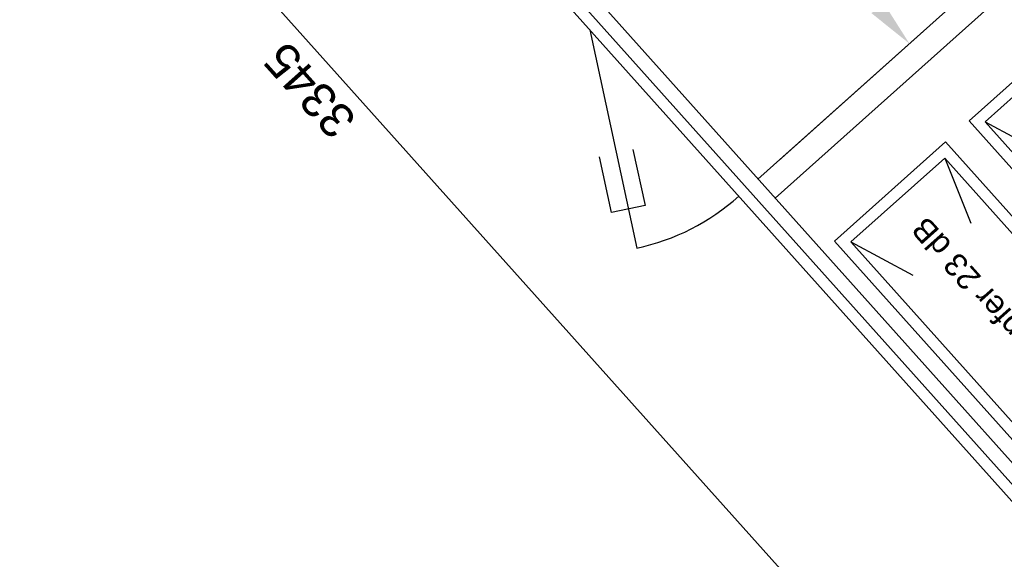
# Model space of a CAD drawing. Header units: millimetres. Extents: x -5775 to 72913, y -36825 to 83180.
# Tile 4 of 48: x 62104 to 63823, y 41421 to 42364. Entities that reach past the tile are written whole.
import ezdxf
from ezdxf.enums import TextEntityAlignment as Align

# ---------------------------------------------------------------- set-up
doc = ezdxf.new("R2010")
doc.units = ezdxf.units.MM
doc.header["$LTSCALE"] = 0.3
doc.layers.add('RLT 2', color=253, linetype='Continuous')
doc.styles.add('Arial', font='arial.ttf', dxfattribs={"width": 0.95, "height": 1.8})
doc.styles.add('ROMANS8', font='arial.ttf')

# ---------------------------------------------------------------- blocks, each defined once
blk = doc.blocks.new('RLT2')
at = {"layer": 'RLT 2', "ltscale": 10}
for p, q in [((103735.4, -112149), (101616.9, -109781.5)), ((104122.2, -110526.7), (103418, -111156.9)), ((104152.2, -110560.3), (103448, -111190.4)), ((103124.4, -110896.3), (103206.3, -111277.6)), ((103453.7, -111124.9), (103718.3, -110888.2))]:
    blk.add_line(p, q, dxfattribs=at)
for points in [[(104831, -111281.4), (104089.5, -111944.9), (104061.3, -111943.3), (101857.4, -109480.4), (101859, -109452.2), (102600.4, -108788.7), (102628.7, -108790.2), (104832.6, -111253.1), (104831, -111281.4)], [(104782.4, -111264.5), (104078.1, -111894.7), (101907.6, -109469), (102611.8, -108838.9), (104782.4, -111264.5)], [(104089.5, -111944.9), (101859, -109452.2)], [(104427.1, -111381.1), (103980.3, -110881.8), (103786.6, -111055.2), (104233.4, -111554.5), (104427.1, -111381.1)], [(104398.9, -111379.5), (103978.8, -110910.1), (103814.8, -111056.8), (104234.9, -111526.2), (104398.9, -111379.5)], [(103814.8, -111056.8), (103923.1, -111114.8)], [(104192.4, -111591.2), (103745.6, -111091.9), (103551.8, -111265.3), (103998.6, -111764.5), (104192.4, -111591.2)], [(104164.1, -111589.6), (103744, -111120.1), (103580.1, -111266.8), (104000.2, -111736.3), (104164.1, -111589.6)], [(103744, -111120.1), (103789.7, -111234.2)], [(103580.1, -111266.8), (103688.4, -111324.9)]]:
    blk.add_lwpolyline(points, dxfattribs=at)
at = {"layer": 'RLT 2'}
blk.add_lwpolyline([(103199.6, -111105.1), (103220.8, -111202.8), (103162.1, -111215.5), (103141, -111117.8)], dxfattribs=at)
at = {"layer": 'RLT 2', "ltscale": 10}
blk.add_arc((103124.4, -110896.3), 390, 282.1232, 311.8233, dxfattribs=at)
blk.add_solid([(103616.1, -110866.9), (103636.9, -110848.2), (103682.5, -110920.2)], dxfattribs=at)
at = {"layer": 'RLT 2', "ltscale": 10, "style": 'Arial'}
blk.add_text('Schalldämpfer 23 dB', height=40, rotation=131.8233, dxfattribs=at).set_placement((103870.4, -111426.3), align=Align.MIDDLE_CENTER)
at = {"layer": 'RLT 2', "ltscale": 10, "insert": (102635.4, -111001.7), "char_height": 60, "attachment_point": 5, "rotation": 131.8232, "style": 'ROMANS8'}
blk.add_mtext('\\A1;3345', dxfattribs=at)
at = {"layer": 'RLT 2', "ltscale": 10, "style": 'Arial'}
blk.add_attdef('TYP', text='', height=40, rotation=131.8233, dxfattribs=at).set_placement((102394.9, -109301.3), align=Align.MIDDLE_CENTER)

msp = doc.modelspace()

# ---------------------------------------------------------------- block references
at = {"layer": 'RLT 2'}
msp.add_blockref('RLT2', (-40025, 153242.2, -91039), dxfattribs=at)

doc.saveas('drawing.dxf')
